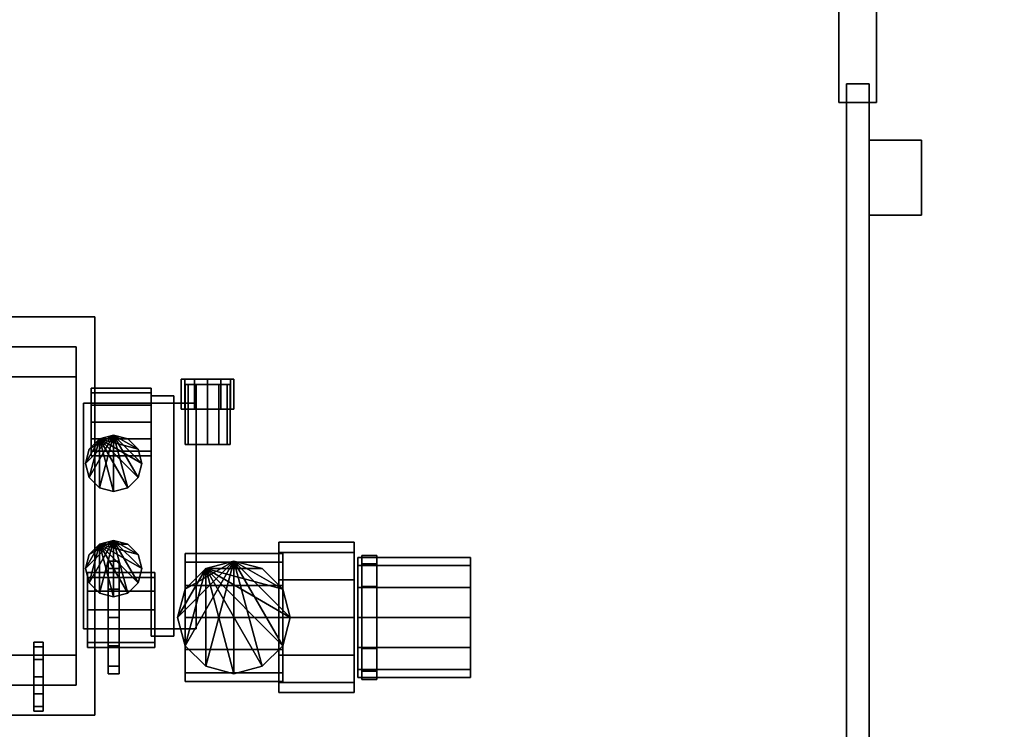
# Model space of a CAD drawing. Header units: millimetres. Extents: x 8500 to 19000, y -3980 to 3980.
# Tile 13 of 31: x 11800 to 14420, y -2118 to -230. Entities that reach past the tile are written whole.
import ezdxf

# ---------------------------------------------------------------- set-up
doc = ezdxf.new("R2010")
doc.units = ezdxf.units.MM

msp = doc.modelspace()

# ---------------------------------------------------------------- linework, layer by layer
for points in [[(8500, -3980, 840), (19000, -3980, 840), (19000, 3980, 840), (8500, 3980, 840)], [(8500, -3980, 900), (8500, 3980, 900), (19000, 3980, 900), (19000, -3980, 900)], [(13980, -450, 2750), (14080, -450, 2750), (14080, 450, 2750), (13980, 450, 2750)], [(13980, -450, 2800), (13980, 450, 2800), (14080, 450, 2800), (14080, -450, 2800)], [(13980, 450, 2750), (13980, 450, 2800), (13980, -450, 2800), (13980, -450, 2750)], [(14080, -450, 2750), (14080, -450, 2800), (14080, 450, 2800), (14080, 450, 2750)], [(14000, -3980, 800), (14060, -3980, 800), (14060, -400, 800), (14000, -400, 800)], [(14000, -3980, 2800), (14000, -400, 2800), (14060, -400, 2800), (14060, -3980, 2800)], [(14060, -400, 800), (14060, -400, 2800), (14000, -400, 2800), (14000, -400, 800)], [(14000, -400, 800), (14000, -400, 2800), (14000, -3980, 2800), (14000, -3980, 800)], [(14060, -3980, 800), (14060, -3980, 2800), (14060, -400, 2800), (14060, -400, 800)], [(13980, -450, 2750), (13980, -450, 2800), (14080, -450, 2800), (14080, -450, 2750)], [(14060, -750, 1700), (14200, -750, 1700), (14200, -550, 1700), (14060, -550, 1700)], [(14060, -750, 2150), (14060, -550, 2150), (14200, -550, 2150), (14200, -750, 2150)], [(14200, -550, 1700), (14200, -550, 2150), (14060, -550, 2150), (14060, -550, 1700)], [(14060, -550, 1700), (14060, -550, 2150), (14060, -750, 2150), (14060, -750, 1700)], [(14200, -750, 1700), (14200, -750, 2150), (14200, -550, 2150), (14200, -550, 1700)], [(14060, -750, 1700), (14060, -750, 2150), (14200, -750, 2150), (14200, -750, 1700)], [(9000, -2080, 900), (12000, -2080, 900), (12000, -1020, 900), (9000, -1020, 900)], [(9000, -2080, 1120), (9000, -1020, 1120), (12000, -1020, 1120), (12000, -2080, 1120)], [(12000, -1020, 900), (12000, -1020, 1120), (9000, -1020, 1120), (9000, -1020, 900)], [(12000, -2080, 900), (12000, -2080, 1120), (12000, -1020, 1120), (12000, -1020, 900)], [(9700, -2000, 1450), (11950, -2000, 1450), (11950, -1100, 1450), (9700, -1100, 1450)], [(9700, -2000, 2020), (9700, -1100, 2020), (11950, -1100, 2020), (11950, -2000, 2020)], [(11950, -1100, 1450), (11950, -1100, 2020), (9700, -1100, 2020), (9700, -1100, 1450)], [(11950, -2000, 1450), (11950, -2000, 2020), (11950, -1100, 2020), (11950, -1100, 1450)], [(9700, -1920, 1120), (11950, -1920, 1120), (11950, -1180, 1120), (9700, -1180, 1120)], [(9700, -1920, 1450), (9700, -1180, 1450), (11950, -1180, 1450), (11950, -1920, 1450)], [(11950, -1180, 1120), (11950, -1180, 1450), (9700, -1180, 1450), (9700, -1180, 1120)], [(11950, -1920, 1120), (11950, -1920, 1450), (11950, -1180, 1450), (11950, -1180, 1120)], [(12265, -1186, 1080.6), (12239.4, -1186, 1055), (12230, -1186, 1020)], [(12265, -1186, 1080.6), (12230, -1186, 1020), (12239.4, -1186, 985)], [(12239.4, -1186, 985), (12230, -1186, 1020), (12230, -1266, 1020), (12239.4, -1266, 985)], [(12230, -1186, 1020), (12239.4, -1186, 1055), (12239.4, -1266, 1055), (12230, -1266, 1020)], [(12265, -1186, 1080.6), (12239.4, -1186, 985), (12265, -1186, 959.4)], [(12265, -1186, 959.4), (12239.4, -1186, 985), (12239.4, -1266, 985), (12265, -1266, 959.4)], [(12239.4, -1186, 1055), (12265, -1186, 1080.6), (12265, -1266, 1080.6), (12239.4, -1266, 1055)], [(12270, -1200, 1072), (12248, -1200, 1050), (12240, -1200, 1020)], [(12270, -1200, 1072), (12240, -1200, 1020), (12248, -1200, 990)], [(12248, -1200, 990), (12240, -1200, 1020), (12240, -1360, 1020), (12248, -1360, 990)], [(12240, -1200, 1020), (12248, -1200, 1050), (12248, -1360, 1050), (12240, -1360, 1020)], [(12270, -1200, 1072), (12248, -1200, 990), (12270, -1200, 968)], [(12270, -1200, 968), (12248, -1200, 990), (12248, -1360, 990), (12270, -1360, 968)], [(12248, -1200, 1050), (12270, -1200, 1072), (12270, -1360, 1072), (12248, -1360, 1050)], [(12265, -1186, 1080.6), (12265, -1186, 959.4), (12300, -1186, 950)], [(12265, -1186, 1080.6), (12300, -1186, 950), (12335, -1186, 959.4)], [(12265, -1186, 1080.6), (12335, -1186, 959.4), (12360.6, -1186, 985)], [(12265, -1186, 1080.6), (12360.6, -1186, 985), (12370, -1186, 1020)], [(12265, -1186, 1080.6), (12370, -1186, 1020), (12360.6, -1186, 1055)], [(12265, -1186, 1080.6), (12360.6, -1186, 1055), (12335, -1186, 1080.6)], [(12265, -1186, 1080.6), (12335, -1186, 1080.6), (12300, -1186, 1090)], [(12300, -1186, 950), (12265, -1186, 959.4), (12265, -1266, 959.4), (12300, -1266, 950)], [(12265, -1186, 1080.6), (12300, -1186, 1090), (12300, -1266, 1090), (12265, -1266, 1080.6)], [(12270, -1200, 1072), (12270, -1200, 968), (12300, -1200, 960)], [(12270, -1200, 1072), (12300, -1200, 960), (12330, -1200, 968)], [(12270, -1200, 1072), (12330, -1200, 968), (12352, -1200, 990)], [(12270, -1200, 1072), (12352, -1200, 990), (12360, -1200, 1020)], [(12270, -1200, 1072), (12360, -1200, 1020), (12352, -1200, 1050)], [(12270, -1200, 1072), (12352, -1200, 1050), (12330, -1200, 1072)], [(12270, -1200, 1072), (12330, -1200, 1072), (12300, -1200, 1080)], [(12300, -1200, 960), (12270, -1200, 968), (12270, -1360, 968), (12300, -1360, 960)], [(12270, -1200, 1072), (12300, -1200, 1080), (12300, -1360, 1080), (12270, -1360, 1072)], [(12300, -1186, 1090), (12335, -1186, 1080.6), (12335, -1266, 1080.6), (12300, -1266, 1090)], [(12335, -1186, 959.4), (12300, -1186, 950), (12300, -1266, 950), (12335, -1266, 959.4)], [(12300, -1200, 1080), (12330, -1200, 1072), (12330, -1360, 1072), (12300, -1360, 1080)], [(12330, -1200, 968), (12300, -1200, 960), (12300, -1360, 960), (12330, -1360, 968)], [(12330, -1200, 1072), (12352, -1200, 1050), (12352, -1360, 1050), (12330, -1360, 1072)], [(12352, -1200, 990), (12330, -1200, 968), (12330, -1360, 968), (12352, -1360, 990)], [(12335, -1186, 1080.6), (12360.6, -1186, 1055), (12360.6, -1266, 1055), (12335, -1266, 1080.6)], [(12360.6, -1186, 985), (12335, -1186, 959.4), (12335, -1266, 959.4), (12360.6, -1266, 985)], [(12352, -1200, 1050), (12360, -1200, 1020), (12360, -1360, 1020), (12352, -1360, 1050)], [(12360, -1200, 1020), (12352, -1200, 990), (12352, -1360, 990), (12360, -1360, 1020)], [(12360.6, -1186, 1055), (12370, -1186, 1020), (12370, -1266, 1020), (12360.6, -1266, 1055)], [(12370, -1186, 1020), (12360.6, -1186, 985), (12360.6, -1266, 985), (12370, -1266, 1020)], [(11990, -1222.1, 1645), (11990, -1222.1, 1555), (11990, -1210, 1600)], [(11990, -1210, 1600), (11990, -1222.1, 1555), (12150, -1222.1, 1555), (12150, -1210, 1600)], [(11990, -1222.1, 1645), (11990, -1210, 1600), (12150, -1210, 1600), (12150, -1222.1, 1645)], [(11990, -1222.1, 1645), (11990, -1255, 1677.9), (11990, -1300, 1690)], [(11990, -1222.1, 1645), (11990, -1300, 1690), (11990, -1345, 1677.9)], [(11990, -1222.1, 1645), (11990, -1345, 1677.9), (11990, -1377.9, 1645)], [(11990, -1222.1, 1645), (11990, -1377.9, 1645), (11990, -1390, 1600)], [(11990, -1222.1, 1645), (11990, -1390, 1600), (11990, -1377.9, 1555)], [(11990, -1222.1, 1645), (11990, -1377.9, 1555), (11990, -1345, 1522.1)], [(11990, -1222.1, 1645), (11990, -1345, 1522.1), (11990, -1300, 1510)], [(11990, -1222.1, 1645), (11990, -1300, 1510), (11990, -1255, 1522.1)], [(11990, -1222.1, 1645), (11990, -1255, 1522.1), (11990, -1222.1, 1555)], [(11990, -1222.1, 1555), (11990, -1255, 1522.1), (12150, -1255, 1522.1), (12150, -1222.1, 1555)], [(11990, -1255, 1677.9), (11990, -1222.1, 1645), (12150, -1222.1, 1645), (12150, -1255, 1677.9)], [(12150, -1210, 1600), (12150, -1222.1, 1555), (12150, -1255, 1522.1)], [(12150, -1210, 1600), (12150, -1255, 1522.1), (12150, -1300, 1510)], [(12150, -1210, 1600), (12150, -1300, 1510), (12150, -1345, 1522.1)], [(12150, -1210, 1600), (12150, -1345, 1522.1), (12150, -1377.9, 1555)], [(12150, -1210, 1600), (12150, -1377.9, 1555), (12150, -1390, 1600)], [(12150, -1210, 1600), (12150, -1390, 1600), (12150, -1377.9, 1645)], [(12150, -1210, 1600), (12150, -1377.9, 1645), (12150, -1345, 1677.9)], [(12150, -1210, 1600), (12150, -1345, 1677.9), (12150, -1300, 1690)], [(12150, -1210, 1600), (12150, -1300, 1690), (12150, -1255, 1677.9)], [(12150, -1210, 1600), (12150, -1255, 1677.9), (12150, -1222.1, 1645)], [(12150, -1870, 1200), (12210, -1870, 1200), (12210, -1230, 1200), (12150, -1230, 1200)], [(12150, -1870, 1500), (12150, -1230, 1500), (12210, -1230, 1500), (12210, -1870, 1500)], [(12210, -1230, 1200), (12210, -1230, 1500), (12150, -1230, 1500), (12150, -1230, 1200)], [(12150, -1230, 1200), (12150, -1230, 1500), (12150, -1870, 1500), (12150, -1870, 1200)], [(12210, -1870, 1200), (12210, -1870, 1500), (12210, -1230, 1500), (12210, -1230, 1200)], [(11970, -1850, 1800), (12270, -1850, 1800), (12270, -1250, 1800), (11970, -1250, 1800)], [(11970, -1850, 2200), (11970, -1250, 2200), (12270, -1250, 2200), (12270, -1850, 2200)], [(12270, -1250, 1800), (12270, -1250, 2200), (11970, -1250, 2200), (11970, -1250, 1800)], [(11970, -1250, 1800), (11970, -1250, 2200), (11970, -1850, 2200), (11970, -1850, 1800)], [(11990, -1255, 1522.1), (11990, -1300, 1510), (12150, -1300, 1510), (12150, -1255, 1522.1)], [(11990, -1300, 1690), (11990, -1255, 1677.9), (12150, -1255, 1677.9), (12150, -1300, 1690)], [(12270, -1850, 1800), (12270, -1850, 2200), (12270, -1250, 2200), (12270, -1250, 1800)], [(12300, -1266, 1090), (12239.4, -1266, 985), (12230, -1266, 1020)], [(12300, -1266, 1090), (12230, -1266, 1020), (12239.4, -1266, 1055)], [(12300, -1266, 1090), (12265, -1266, 959.4), (12239.4, -1266, 985)], [(12300, -1266, 1090), (12239.4, -1266, 1055), (12265, -1266, 1080.6)], [(12300, -1266, 1090), (12300, -1266, 950), (12265, -1266, 959.4)], [(12300, -1266, 1090), (12335, -1266, 1080.6), (12360.6, -1266, 1055)], [(12300, -1266, 1090), (12360.6, -1266, 1055), (12370, -1266, 1020)], [(12300, -1266, 1090), (12370, -1266, 1020), (12360.6, -1266, 985)], [(12300, -1266, 1090), (12360.6, -1266, 985), (12335, -1266, 959.4)], [(12300, -1266, 1090), (12335, -1266, 959.4), (12300, -1266, 950)], [(11990, -1300, 1510), (11990, -1345, 1522.1), (12150, -1345, 1522.1), (12150, -1300, 1510)], [(11990, -1345, 1677.9), (11990, -1300, 1690), (12150, -1300, 1690), (12150, -1345, 1677.9)], [(12050, -1335, 1500), (11985, -1447.5, 1500), (11975, -1410, 1500)], [(12050, -1335, 1500), (11975, -1410, 1500), (11985, -1372.5, 1500)], [(12050, -1335, 1500), (12012.5, -1475, 1500), (11985, -1447.5, 1500)], [(12050, -1335, 1500), (11985, -1372.5, 1500), (12012.5, -1345, 1500)], [(12012.5, -1345, 1200), (12087.5, -1345, 1200), (12050, -1335, 1200)], [(12050, -1335, 1500), (12050, -1485, 1500), (12012.5, -1475, 1500)], [(12012.5, -1345, 1200), (12050, -1335, 1200), (12050, -1335, 1500), (12012.5, -1345, 1500)], [(12050, -1335, 1500), (12087.5, -1345, 1500), (12115, -1372.5, 1500)], [(12050, -1335, 1500), (12115, -1372.5, 1500), (12125, -1410, 1500)], [(12050, -1335, 1500), (12125, -1410, 1500), (12115, -1447.5, 1500)], [(12050, -1335, 1500), (12115, -1447.5, 1500), (12087.5, -1475, 1500)], [(12050, -1335, 1500), (12087.5, -1475, 1500), (12050, -1485, 1500)], [(12050, -1335, 1200), (12087.5, -1345, 1200), (12087.5, -1345, 1500), (12050, -1335, 1500)], [(12012.5, -1345, 1200), (11985, -1372.5, 1200), (11975, -1410, 1200)], [(12012.5, -1345, 1200), (11975, -1410, 1200), (11985, -1447.5, 1200)], [(12012.5, -1345, 1200), (11985, -1447.5, 1200), (12012.5, -1475, 1200)], [(11985, -1372.5, 1200), (12012.5, -1345, 1200), (12012.5, -1345, 1500), (11985, -1372.5, 1500)], [(11990, -1345, 1522.1), (11990, -1377.9, 1555), (12150, -1377.9, 1555), (12150, -1345, 1522.1)], [(11990, -1377.9, 1645), (11990, -1345, 1677.9), (12150, -1345, 1677.9), (12150, -1377.9, 1645)], [(12012.5, -1345, 1200), (12012.5, -1475, 1200), (12050, -1485, 1200)], [(12012.5, -1345, 1200), (12050, -1485, 1200), (12087.5, -1475, 1200)], [(12012.5, -1345, 1200), (12087.5, -1475, 1200), (12115, -1447.5, 1200)], [(12012.5, -1345, 1200), (12115, -1447.5, 1200), (12125, -1410, 1200)], [(12012.5, -1345, 1200), (12125, -1410, 1200), (12115, -1372.5, 1200)], [(12012.5, -1345, 1200), (12115, -1372.5, 1200), (12087.5, -1345, 1200)], [(12087.5, -1345, 1200), (12115, -1372.5, 1200), (12115, -1372.5, 1500), (12087.5, -1345, 1500)], [(12300, -1360, 1080), (12248, -1360, 990), (12240, -1360, 1020)], [(12300, -1360, 1080), (12240, -1360, 1020), (12248, -1360, 1050)], [(12300, -1360, 1080), (12270, -1360, 968), (12248, -1360, 990)], [(12300, -1360, 1080), (12248, -1360, 1050), (12270, -1360, 1072)], [(12300, -1360, 1080), (12300, -1360, 960), (12270, -1360, 968)], [(12300, -1360, 1080), (12330, -1360, 1072), (12352, -1360, 1050)], [(12300, -1360, 1080), (12352, -1360, 1050), (12360, -1360, 1020)], [(12300, -1360, 1080), (12360, -1360, 1020), (12352, -1360, 990)], [(12300, -1360, 1080), (12352, -1360, 990), (12330, -1360, 968)], [(12300, -1360, 1080), (12330, -1360, 968), (12300, -1360, 960)], [(11975, -1410, 1200), (11985, -1372.5, 1200), (11985, -1372.5, 1500), (11975, -1410, 1500)], [(11990, -1377.9, 1555), (11990, -1390, 1600), (12150, -1390, 1600), (12150, -1377.9, 1555)], [(11990, -1390, 1600), (11990, -1377.9, 1645), (12150, -1377.9, 1645), (12150, -1390, 1600)], [(12115, -1372.5, 1200), (12125, -1410, 1200), (12125, -1410, 1500), (12115, -1372.5, 1500)], [(11985, -1447.5, 1200), (11975, -1410, 1200), (11975, -1410, 1500), (11985, -1447.5, 1500)], [(12125, -1410, 1200), (12115, -1447.5, 1200), (12115, -1447.5, 1500), (12125, -1410, 1500)], [(12012.5, -1475, 1200), (11985, -1447.5, 1200), (11985, -1447.5, 1500), (12012.5, -1475, 1500)], [(12115, -1447.5, 1200), (12087.5, -1475, 1200), (12087.5, -1475, 1500), (12115, -1447.5, 1500)], [(12050, -1485, 1200), (12012.5, -1475, 1200), (12012.5, -1475, 1500), (12050, -1485, 1500)], [(12087.5, -1475, 1200), (12050, -1485, 1200), (12050, -1485, 1500), (12087.5, -1475, 1500)], [(12050, -1615, 1500), (11985, -1727.5, 1500), (11975, -1690, 1500)], [(12050, -1615, 1500), (11975, -1690, 1500), (11985, -1652.5, 1500)], [(12050, -1615, 1500), (12012.5, -1755, 1500), (11985, -1727.5, 1500)], [(12050, -1615, 1500), (11985, -1652.5, 1500), (12012.5, -1625, 1500)], [(12012.5, -1625, 1200), (12087.5, -1625, 1200), (12050, -1615, 1200)], [(12050, -1615, 1500), (12050, -1765, 1500), (12012.5, -1755, 1500)], [(12012.5, -1625, 1200), (12050, -1615, 1200), (12050, -1615, 1500), (12012.5, -1625, 1500)], [(12050, -1615, 1500), (12087.5, -1625, 1500), (12115, -1652.5, 1500)], [(12050, -1615, 1500), (12115, -1652.5, 1500), (12125, -1690, 1500)], [(12050, -1615, 1500), (12125, -1690, 1500), (12115, -1727.5, 1500)], [(12050, -1615, 1500), (12115, -1727.5, 1500), (12087.5, -1755, 1500)], [(12050, -1615, 1500), (12087.5, -1755, 1500), (12050, -1765, 1500)], [(12050, -1615, 1200), (12087.5, -1625, 1200), (12087.5, -1625, 1500), (12050, -1615, 1500)], [(12490, -1646.8, 2450), (12490, -1646.8, 2250), (12490, -1620, 2350)], [(12490, -1620, 2350), (12490, -1646.8, 2250), (12690, -1646.8, 2250), (12690, -1620, 2350)], [(12490, -1646.8, 2450), (12490, -1620, 2350), (12690, -1620, 2350), (12690, -1646.8, 2450)], [(12690, -1620, 2350), (12690, -1646.8, 2250), (12690, -1720, 2176.8)], [(12690, -1620, 2350), (12690, -1720, 2176.8), (12690, -1820, 2150)], [(12690, -1620, 2350), (12690, -1820, 2150), (12690, -1920, 2176.8)], [(12690, -1620, 2350), (12690, -1920, 2176.8), (12690, -1993.2, 2250)], [(12690, -1620, 2350), (12690, -1993.2, 2250), (12690, -2020, 2350)], [(12690, -1620, 2350), (12690, -2020, 2350), (12690, -1993.2, 2450)], [(12690, -1620, 2350), (12690, -1993.2, 2450), (12690, -1920, 2523.2)], [(12690, -1620, 2350), (12690, -1920, 2523.2), (12690, -1820, 2550)], [(12690, -1620, 2350), (12690, -1820, 2550), (12690, -1720, 2523.2)], [(12690, -1620, 2350), (12690, -1720, 2523.2), (12690, -1646.8, 2450)], [(12012.5, -1625, 1200), (11985, -1652.5, 1200), (11975, -1690, 1200)], [(12012.5, -1625, 1200), (11975, -1690, 1200), (11985, -1727.5, 1200)], [(12012.5, -1625, 1200), (11985, -1727.5, 1200), (12012.5, -1755, 1200)], [(11985, -1652.5, 1200), (12012.5, -1625, 1200), (12012.5, -1625, 1500), (11985, -1652.5, 1500)], [(12012.5, -1625, 1200), (12012.5, -1755, 1200), (12050, -1765, 1200)], [(12012.5, -1625, 1200), (12050, -1765, 1200), (12087.5, -1755, 1200)], [(12012.5, -1625, 1200), (12087.5, -1755, 1200), (12115, -1727.5, 1200)], [(12012.5, -1625, 1200), (12115, -1727.5, 1200), (12125, -1690, 1200)], [(12012.5, -1625, 1200), (12125, -1690, 1200), (12115, -1652.5, 1200)], [(12012.5, -1625, 1200), (12115, -1652.5, 1200), (12087.5, -1625, 1200)], [(12087.5, -1625, 1200), (12115, -1652.5, 1200), (12115, -1652.5, 1500), (12087.5, -1625, 1500)], [(12240, -1672.8, 2435), (12240, -1672.8, 2265), (12240, -1650, 2350)], [(12240, -1650, 2350), (12240, -1672.8, 2265), (12500, -1672.8, 2265), (12500, -1650, 2350)], [(12240, -1672.8, 2435), (12240, -1650, 2350), (12500, -1650, 2350), (12500, -1672.8, 2435)], [(12490, -1646.8, 2450), (12490, -1720, 2523.2), (12490, -1820, 2550)], [(12490, -1646.8, 2450), (12490, -1820, 2550), (12490, -1920, 2523.2)], [(12490, -1646.8, 2450), (12490, -1920, 2523.2), (12490, -1993.2, 2450)], [(12490, -1646.8, 2450), (12490, -1993.2, 2450), (12490, -2020, 2350)], [(12490, -1646.8, 2450), (12490, -2020, 2350), (12490, -1993.2, 2250)], [(12490, -1646.8, 2450), (12490, -1993.2, 2250), (12490, -1920, 2176.8)], [(12490, -1646.8, 2450), (12490, -1920, 2176.8), (12490, -1820, 2150)], [(12490, -1646.8, 2450), (12490, -1820, 2150), (12490, -1720, 2176.8)], [(12490, -1646.8, 2450), (12490, -1720, 2176.8), (12490, -1646.8, 2250)], [(12490, -1646.8, 2250), (12490, -1720, 2176.8), (12690, -1720, 2176.8), (12690, -1646.8, 2250)], [(12490, -1720, 2523.2), (12490, -1646.8, 2450), (12690, -1646.8, 2450), (12690, -1720, 2523.2)], [(12500, -1650, 2350), (12500, -1672.8, 2265), (12500, -1735, 2202.8)], [(12500, -1650, 2350), (12500, -1735, 2202.8), (12500, -1820, 2180)], [(12500, -1650, 2350), (12500, -1820, 2180), (12500, -1905, 2202.8)], [(12500, -1650, 2350), (12500, -1905, 2202.8), (12500, -1967.2, 2265)], [(12500, -1650, 2350), (12500, -1967.2, 2265), (12500, -1990, 2350)], [(12500, -1650, 2350), (12500, -1990, 2350), (12500, -1967.2, 2435)], [(12500, -1650, 2350), (12500, -1967.2, 2435), (12500, -1905, 2497.2)], [(12500, -1650, 2350), (12500, -1905, 2497.2), (12500, -1820, 2520)], [(12500, -1650, 2350), (12500, -1820, 2520), (12500, -1735, 2497.2)], [(12500, -1650, 2350), (12500, -1735, 2497.2), (12500, -1672.8, 2435)], [(11975, -1690, 1200), (11985, -1652.5, 1200), (11985, -1652.5, 1500), (11975, -1690, 1500)], [(12035, -1690.1, 2725), (12035, -1690.1, 2575), (12035, -1670, 2650)], [(12035, -1670, 2650), (12035, -1690.1, 2575), (12065, -1690.1, 2575), (12065, -1670, 2650)], [(12035, -1690.1, 2725), (12035, -1670, 2650), (12065, -1670, 2650), (12065, -1690.1, 2725)], [(12065, -1670, 2650), (12065, -1690.1, 2575), (12065, -1745, 2520.1)], [(12065, -1670, 2650), (12065, -1745, 2520.1), (12065, -1820, 2500)], [(12065, -1670, 2650), (12065, -1820, 2500), (12065, -1895, 2520.1)], [(12065, -1670, 2650), (12065, -1895, 2520.1), (12065, -1949.9, 2575)], [(12065, -1670, 2650), (12065, -1949.9, 2575), (12065, -1970, 2650)], [(12065, -1670, 2650), (12065, -1970, 2650), (12065, -1949.9, 2725)], [(12065, -1670, 2650), (12065, -1949.9, 2725), (12065, -1895, 2779.9)], [(12065, -1670, 2650), (12065, -1895, 2779.9), (12065, -1820, 2800)], [(12065, -1670, 2650), (12065, -1820, 2800), (12065, -1745, 2779.9)], [(12065, -1670, 2650), (12065, -1745, 2779.9), (12065, -1690.1, 2725)], [(12115, -1652.5, 1200), (12125, -1690, 1200), (12125, -1690, 1500), (12115, -1652.5, 1500)], [(12370, -1670, 2665), (12240.1, -1895, 2665), (12220, -1820, 2665)], [(12370, -1670, 2665), (12220, -1820, 2665), (12240.1, -1745, 2665)], [(12240, -1672.8, 2435), (12240, -1735, 2497.2), (12240, -1820, 2520)], [(12240, -1672.8, 2435), (12240, -1820, 2520), (12240, -1905, 2497.2)], [(12240, -1672.8, 2435), (12240, -1905, 2497.2), (12240, -1967.2, 2435)], [(12240, -1672.8, 2435), (12240, -1967.2, 2435), (12240, -1990, 2350)], [(12240, -1672.8, 2435), (12240, -1990, 2350), (12240, -1967.2, 2265)], [(12240, -1672.8, 2435), (12240, -1967.2, 2265), (12240, -1905, 2202.8)], [(12240, -1672.8, 2435), (12240, -1905, 2202.8), (12240, -1820, 2180)], [(12240, -1672.8, 2435), (12240, -1820, 2180), (12240, -1735, 2202.8)], [(12240, -1672.8, 2435), (12240, -1735, 2202.8), (12240, -1672.8, 2265)], [(12240, -1672.8, 2265), (12240, -1735, 2202.8), (12500, -1735, 2202.8), (12500, -1672.8, 2265)], [(12240, -1735, 2497.2), (12240, -1672.8, 2435), (12500, -1672.8, 2435), (12500, -1735, 2497.2)], [(12370, -1670, 2665), (12295, -1949.9, 2665), (12240.1, -1895, 2665)], [(12370, -1670, 2665), (12240.1, -1745, 2665), (12295, -1690.1, 2665)], [(12295, -1690.1, 2635), (12445, -1690.1, 2635), (12370, -1670, 2635)], [(12370, -1670, 2665), (12370, -1970, 2665), (12295, -1949.9, 2665)], [(12295, -1690.1, 2635), (12370, -1670, 2635), (12370, -1670, 2665), (12295, -1690.1, 2665)], [(12370, -1670, 2665), (12445, -1690.1, 2665), (12499.9, -1745, 2665)], [(12370, -1670, 2665), (12499.9, -1745, 2665), (12520, -1820, 2665)], [(12370, -1670, 2665), (12520, -1820, 2665), (12499.9, -1895, 2665)], [(12370, -1670, 2665), (12499.9, -1895, 2665), (12445, -1949.9, 2665)], [(12370, -1670, 2665), (12445, -1949.9, 2665), (12370, -1970, 2665)], [(12370, -1670, 2635), (12445, -1690.1, 2635), (12445, -1690.1, 2665), (12370, -1670, 2665)], [(12700, -1681.4, 2430), (12700, -1681.4, 2270), (12700, -1660, 2350)], [(12700, -1660, 2350), (12700, -1681.4, 2270), (13000, -1681.4, 2270), (13000, -1660, 2350)], [(12700, -1681.4, 2430), (12700, -1660, 2350), (13000, -1660, 2350), (13000, -1681.4, 2430)], [(12710, -1677.1, 2432.5), (12710, -1677.1, 2267.5), (12710, -1655, 2350)], [(12710, -1655, 2350), (12710, -1677.1, 2267.5), (12750, -1677.1, 2267.5), (12750, -1655, 2350)], [(12710, -1677.1, 2432.5), (12710, -1655, 2350), (12750, -1655, 2350), (12750, -1677.1, 2432.5)], [(12750, -1655, 2350), (12750, -1677.1, 2267.5), (12750, -1737.5, 2207.1)], [(12750, -1655, 2350), (12750, -1737.5, 2207.1), (12750, -1820, 2185)], [(12750, -1655, 2350), (12750, -1820, 2185), (12750, -1902.5, 2207.1)], [(12750, -1655, 2350), (12750, -1902.5, 2207.1), (12750, -1962.9, 2267.5)], [(12750, -1655, 2350), (12750, -1962.9, 2267.5), (12750, -1985, 2350)], [(12750, -1655, 2350), (12750, -1985, 2350), (12750, -1962.9, 2432.5)], [(12750, -1655, 2350), (12750, -1962.9, 2432.5), (12750, -1902.5, 2492.9)], [(12750, -1655, 2350), (12750, -1902.5, 2492.9), (12750, -1820, 2515)], [(12750, -1655, 2350), (12750, -1820, 2515), (12750, -1737.5, 2492.9)], [(12750, -1655, 2350), (12750, -1737.5, 2492.9), (12750, -1677.1, 2432.5)], [(13000, -1660, 2350), (13000, -1681.4, 2270), (13000, -1740, 2211.4)], [(13000, -1660, 2350), (13000, -1740, 2211.4), (13000, -1820, 2190)], [(13000, -1660, 2350), (13000, -1820, 2190), (13000, -1900, 2211.4)], [(13000, -1660, 2350), (13000, -1900, 2211.4), (13000, -1958.6, 2270)], [(13000, -1660, 2350), (13000, -1958.6, 2270), (13000, -1980, 2350)], [(13000, -1660, 2350), (13000, -1980, 2350), (13000, -1958.6, 2430)], [(13000, -1660, 2350), (13000, -1958.6, 2430), (13000, -1900, 2488.6)], [(13000, -1660, 2350), (13000, -1900, 2488.6), (13000, -1820, 2510)], [(13000, -1660, 2350), (13000, -1820, 2510), (13000, -1740, 2488.6)], [(13000, -1660, 2350), (13000, -1740, 2488.6), (13000, -1681.4, 2430)], [(11985, -1727.5, 1200), (11975, -1690, 1200), (11975, -1690, 1500), (11985, -1727.5, 1500)], [(11980, -1713.4, 1700), (11980, -1713.4, 1600), (11980, -1700, 1650)], [(11980, -1700, 1650), (11980, -1713.4, 1600), (12160, -1713.4, 1600), (12160, -1700, 1650)], [(11980, -1713.4, 1700), (11980, -1700, 1650), (12160, -1700, 1650), (12160, -1713.4, 1700)], [(12035, -1690.1, 2725), (12035, -1745, 2779.9), (12035, -1820, 2800)], [(12035, -1690.1, 2725), (12035, -1820, 2800), (12035, -1895, 2779.9)], [(12035, -1690.1, 2725), (12035, -1895, 2779.9), (12035, -1949.9, 2725)], [(12035, -1690.1, 2725), (12035, -1949.9, 2725), (12035, -1970, 2650)], [(12035, -1690.1, 2725), (12035, -1970, 2650), (12035, -1949.9, 2575)], [(12035, -1690.1, 2725), (12035, -1949.9, 2575), (12035, -1895, 2520.1)], [(12035, -1690.1, 2725), (12035, -1895, 2520.1), (12035, -1820, 2500)], [(12035, -1690.1, 2725), (12035, -1820, 2500), (12035, -1745, 2520.1)], [(12035, -1690.1, 2725), (12035, -1745, 2520.1), (12035, -1690.1, 2575)], [(12035, -1690.1, 2575), (12035, -1745, 2520.1), (12065, -1745, 2520.1), (12065, -1690.1, 2575)], [(12035, -1745, 2779.9), (12035, -1690.1, 2725), (12065, -1690.1, 2725), (12065, -1745, 2779.9)], [(12125, -1690, 1200), (12115, -1727.5, 1200), (12115, -1727.5, 1500), (12125, -1690, 1500)], [(12160, -1700, 1650), (12160, -1713.4, 1600), (12160, -1750, 1563.4)], [(12160, -1700, 1650), (12160, -1750, 1563.4), (12160, -1800, 1550)], [(12160, -1700, 1650), (12160, -1800, 1550), (12160, -1850, 1563.4)], [(12160, -1700, 1650), (12160, -1850, 1563.4), (12160, -1886.6, 1600)], [(12160, -1700, 1650), (12160, -1886.6, 1600), (12160, -1900, 1650)], [(12160, -1700, 1650), (12160, -1900, 1650), (12160, -1886.6, 1700)], [(12160, -1700, 1650), (12160, -1886.6, 1700), (12160, -1850, 1736.6)], [(12160, -1700, 1650), (12160, -1850, 1736.6), (12160, -1800, 1750)], [(12160, -1700, 1650), (12160, -1800, 1750), (12160, -1750, 1736.6)], [(12160, -1700, 1650), (12160, -1750, 1736.6), (12160, -1713.4, 1700)], [(12295, -1690.1, 2635), (12240.1, -1745, 2635), (12220, -1820, 2635)], [(12295, -1690.1, 2635), (12220, -1820, 2635), (12240.1, -1895, 2635)], [(12295, -1690.1, 2635), (12240.1, -1895, 2635), (12295, -1949.9, 2635)], [(12240.1, -1745, 2635), (12295, -1690.1, 2635), (12295, -1690.1, 2665), (12240.1, -1745, 2665)], [(12295, -1690.1, 2635), (12295, -1949.9, 2635), (12370, -1970, 2635)], [(12295, -1690.1, 2635), (12370, -1970, 2635), (12445, -1949.9, 2635)], [(12295, -1690.1, 2635), (12445, -1949.9, 2635), (12499.9, -1895, 2635)], [(12295, -1690.1, 2635), (12499.9, -1895, 2635), (12520, -1820, 2635)], [(12295, -1690.1, 2635), (12520, -1820, 2635), (12499.9, -1745, 2635)], [(12295, -1690.1, 2635), (12499.9, -1745, 2635), (12445, -1690.1, 2635)], [(12445, -1690.1, 2635), (12499.9, -1745, 2635), (12499.9, -1745, 2665), (12445, -1690.1, 2665)], [(12700, -1681.4, 2430), (12700, -1740, 2488.6), (12700, -1820, 2510)], [(12700, -1681.4, 2430), (12700, -1820, 2510), (12700, -1900, 2488.6)], [(12700, -1681.4, 2430), (12700, -1900, 2488.6), (12700, -1958.6, 2430)], [(12700, -1681.4, 2430), (12700, -1958.6, 2430), (12700, -1980, 2350)], [(12700, -1681.4, 2430), (12700, -1980, 2350), (12700, -1958.6, 2270)], [(12700, -1681.4, 2430), (12700, -1958.6, 2270), (12700, -1900, 2211.4)], [(12700, -1681.4, 2430), (12700, -1900, 2211.4), (12700, -1820, 2190)], [(12700, -1681.4, 2430), (12700, -1820, 2190), (12700, -1740, 2211.4)], [(12700, -1681.4, 2430), (12700, -1740, 2211.4), (12700, -1681.4, 2270)], [(12700, -1681.4, 2270), (12700, -1740, 2211.4), (13000, -1740, 2211.4), (13000, -1681.4, 2270)], [(12700, -1740, 2488.6), (12700, -1681.4, 2430), (13000, -1681.4, 2430), (13000, -1740, 2488.6)], [(12710, -1677.1, 2432.5), (12710, -1737.5, 2492.9), (12710, -1820, 2515)], [(12710, -1677.1, 2432.5), (12710, -1820, 2515), (12710, -1902.5, 2492.9)], [(12710, -1677.1, 2432.5), (12710, -1902.5, 2492.9), (12710, -1962.9, 2432.5)], [(12710, -1677.1, 2432.5), (12710, -1962.9, 2432.5), (12710, -1985, 2350)], [(12710, -1677.1, 2432.5), (12710, -1985, 2350), (12710, -1962.9, 2267.5)], [(12710, -1677.1, 2432.5), (12710, -1962.9, 2267.5), (12710, -1902.5, 2207.1)], [(12710, -1677.1, 2432.5), (12710, -1902.5, 2207.1), (12710, -1820, 2185)], [(12710, -1677.1, 2432.5), (12710, -1820, 2185), (12710, -1737.5, 2207.1)], [(12710, -1677.1, 2432.5), (12710, -1737.5, 2207.1), (12710, -1677.1, 2267.5)], [(12710, -1677.1, 2267.5), (12710, -1737.5, 2207.1), (12750, -1737.5, 2207.1), (12750, -1677.1, 2267.5)], [(12710, -1737.5, 2492.9), (12710, -1677.1, 2432.5), (12750, -1677.1, 2432.5), (12750, -1737.5, 2492.9)], [(11980, -1713.4, 1700), (11980, -1750, 1736.6), (11980, -1800, 1750)], [(11980, -1713.4, 1700), (11980, -1800, 1750), (11980, -1850, 1736.6)], [(11980, -1713.4, 1700), (11980, -1850, 1736.6), (11980, -1886.6, 1700)], [(11980, -1713.4, 1700), (11980, -1886.6, 1700), (11980, -1900, 1650)], [(11980, -1713.4, 1700), (11980, -1900, 1650), (11980, -1886.6, 1600)], [(11980, -1713.4, 1700), (11980, -1886.6, 1600), (11980, -1850, 1563.4)], [(11980, -1713.4, 1700), (11980, -1850, 1563.4), (11980, -1800, 1550)], [(11980, -1713.4, 1700), (11980, -1800, 1550), (11980, -1750, 1563.4)], [(11980, -1713.4, 1700), (11980, -1750, 1563.4), (11980, -1713.4, 1600)], [(11980, -1713.4, 1600), (11980, -1750, 1563.4), (12160, -1750, 1563.4), (12160, -1713.4, 1600)], [(11980, -1750, 1736.6), (11980, -1713.4, 1700), (12160, -1713.4, 1700), (12160, -1750, 1736.6)], [(12012.5, -1755, 1200), (11985, -1727.5, 1200), (11985, -1727.5, 1500), (12012.5, -1755, 1500)], [(12115, -1727.5, 1200), (12087.5, -1755, 1200), (12087.5, -1755, 1500), (12115, -1727.5, 1500)], [(12490, -1720, 2176.8), (12490, -1820, 2150), (12690, -1820, 2150), (12690, -1720, 2176.8)], [(12490, -1820, 2550), (12490, -1720, 2523.2), (12690, -1720, 2523.2), (12690, -1820, 2550)], [(11980, -1750, 1563.4), (11980, -1800, 1550), (12160, -1800, 1550), (12160, -1750, 1563.4)], [(11980, -1800, 1750), (11980, -1750, 1736.6), (12160, -1750, 1736.6), (12160, -1800, 1750)], [(12050, -1765, 1200), (12012.5, -1755, 1200), (12012.5, -1755, 1500), (12050, -1765, 1500)], [(12035, -1745, 2520.1), (12035, -1820, 2500), (12065, -1820, 2500), (12065, -1745, 2520.1)], [(12035, -1820, 2800), (12035, -1745, 2779.9), (12065, -1745, 2779.9), (12065, -1820, 2800)], [(12087.5, -1755, 1200), (12050, -1765, 1200), (12050, -1765, 1500), (12087.5, -1755, 1500)], [(12220, -1820, 2635), (12240.1, -1745, 2635), (12240.1, -1745, 2665), (12220, -1820, 2665)], [(12240, -1735, 2202.8), (12240, -1820, 2180), (12500, -1820, 2180), (12500, -1735, 2202.8)], [(12240, -1820, 2520), (12240, -1735, 2497.2), (12500, -1735, 2497.2), (12500, -1820, 2520)], [(12499.9, -1745, 2635), (12520, -1820, 2635), (12520, -1820, 2665), (12499.9, -1745, 2665)], [(12700, -1740, 2211.4), (12700, -1820, 2190), (13000, -1820, 2190), (13000, -1740, 2211.4)], [(12700, -1820, 2510), (12700, -1740, 2488.6), (13000, -1740, 2488.6), (13000, -1820, 2510)], [(12710, -1737.5, 2207.1), (12710, -1820, 2185), (12750, -1820, 2185), (12750, -1737.5, 2207.1)], [(12710, -1820, 2515), (12710, -1737.5, 2492.9), (12750, -1737.5, 2492.9), (12750, -1820, 2515)], [(11980, -1800, 1550), (11980, -1850, 1563.4), (12160, -1850, 1563.4), (12160, -1800, 1550)], [(11980, -1850, 1736.6), (11980, -1800, 1750), (12160, -1800, 1750), (12160, -1850, 1736.6)], [(12035, -1820, 2500), (12035, -1895, 2520.1), (12065, -1895, 2520.1), (12065, -1820, 2500)], [(12035, -1895, 2779.9), (12035, -1820, 2800), (12065, -1820, 2800), (12065, -1895, 2779.9)], [(12240.1, -1895, 2635), (12220, -1820, 2635), (12220, -1820, 2665), (12240.1, -1895, 2665)], [(12240, -1820, 2180), (12240, -1905, 2202.8), (12500, -1905, 2202.8), (12500, -1820, 2180)], [(12240, -1905, 2497.2), (12240, -1820, 2520), (12500, -1820, 2520), (12500, -1905, 2497.2)], [(12490, -1820, 2150), (12490, -1920, 2176.8), (12690, -1920, 2176.8), (12690, -1820, 2150)], [(12490, -1920, 2523.2), (12490, -1820, 2550), (12690, -1820, 2550), (12690, -1920, 2523.2)], [(12520, -1820, 2635), (12499.9, -1895, 2635), (12499.9, -1895, 2665), (12520, -1820, 2665)], [(12700, -1820, 2190), (12700, -1900, 2211.4), (13000, -1900, 2211.4), (13000, -1820, 2190)], [(12700, -1900, 2488.6), (12700, -1820, 2510), (13000, -1820, 2510), (13000, -1900, 2488.6)], [(12710, -1820, 2185), (12710, -1902.5, 2207.1), (12750, -1902.5, 2207.1), (12750, -1820, 2185)], [(12710, -1902.5, 2492.9), (12710, -1820, 2515), (12750, -1820, 2515), (12750, -1902.5, 2492.9)], [(11970, -1850, 1800), (11970, -1850, 2200), (12270, -1850, 2200), (12270, -1850, 1800)], [(11980, -1850, 1563.4), (11980, -1886.6, 1600), (12160, -1886.6, 1600), (12160, -1850, 1563.4)], [(11980, -1886.6, 1700), (11980, -1850, 1736.6), (12160, -1850, 1736.6), (12160, -1886.6, 1700)], [(11837.5, -1897.8, 2246), (11837.5, -1897.8, 2154), (11837.5, -1885.5, 2200)], [(11837.5, -1885.5, 2200), (11837.5, -1897.8, 2154), (11862.5, -1897.8, 2154), (11862.5, -1885.5, 2200)], [(11837.5, -1897.8, 2246), (11837.5, -1885.5, 2200), (11862.5, -1885.5, 2200), (11862.5, -1897.8, 2246)], [(11862.5, -1885.5, 2200), (11862.5, -1897.8, 2154), (11862.5, -1931.5, 2120.3)], [(11862.5, -1885.5, 2200), (11862.5, -1931.5, 2120.3), (11862.5, -1977.5, 2108)], [(11862.5, -1885.5, 2200), (11862.5, -1977.5, 2108), (11862.5, -2023.5, 2120.3)], [(11862.5, -1885.5, 2200), (11862.5, -2023.5, 2120.3), (11862.5, -2057.2, 2154)], [(11862.5, -1885.5, 2200), (11862.5, -2057.2, 2154), (11862.5, -2069.5, 2200)], [(11862.5, -1885.5, 2200), (11862.5, -2069.5, 2200), (11862.5, -2057.2, 2246)], [(11862.5, -1885.5, 2200), (11862.5, -2057.2, 2246), (11862.5, -2023.5, 2279.7)], [(11862.5, -1885.5, 2200), (11862.5, -2023.5, 2279.7), (11862.5, -1977.5, 2292)], [(11862.5, -1885.5, 2200), (11862.5, -1977.5, 2292), (11862.5, -1931.5, 2279.7)], [(11862.5, -1885.5, 2200), (11862.5, -1931.5, 2279.7), (11862.5, -1897.8, 2246)], [(12150, -1870, 1200), (12150, -1870, 1500), (12210, -1870, 1500), (12210, -1870, 1200)], [(11837.5, -1897.8, 2246), (11837.5, -1931.5, 2279.7), (11837.5, -1977.5, 2292)], [(11837.5, -1897.8, 2246), (11837.5, -1977.5, 2292), (11837.5, -2023.5, 2279.7)], [(11837.5, -1897.8, 2246), (11837.5, -2023.5, 2279.7), (11837.5, -2057.2, 2246)], [(11837.5, -1897.8, 2246), (11837.5, -2057.2, 2246), (11837.5, -2069.5, 2200)], [(11837.5, -1897.8, 2246), (11837.5, -2069.5, 2200), (11837.5, -2057.2, 2154)], [(11837.5, -1897.8, 2246), (11837.5, -2057.2, 2154), (11837.5, -2023.5, 2120.3)], [(11837.5, -1897.8, 2246), (11837.5, -2023.5, 2120.3), (11837.5, -1977.5, 2108)], [(11837.5, -1897.8, 2246), (11837.5, -1977.5, 2108), (11837.5, -1931.5, 2120.3)], [(11837.5, -1897.8, 2246), (11837.5, -1931.5, 2120.3), (11837.5, -1897.8, 2154)], [(11837.5, -1897.8, 2154), (11837.5, -1931.5, 2120.3), (11862.5, -1931.5, 2120.3), (11862.5, -1897.8, 2154)], [(11837.5, -1931.5, 2279.7), (11837.5, -1897.8, 2246), (11862.5, -1897.8, 2246), (11862.5, -1931.5, 2279.7)], [(11980, -1886.6, 1600), (11980, -1900, 1650), (12160, -1900, 1650), (12160, -1886.6, 1600)], [(11980, -1900, 1650), (11980, -1886.6, 1700), (12160, -1886.6, 1700), (12160, -1900, 1650)], [(12035, -1895, 2520.1), (12035, -1949.9, 2575), (12065, -1949.9, 2575), (12065, -1895, 2520.1)], [(12035, -1949.9, 2725), (12035, -1895, 2779.9), (12065, -1895, 2779.9), (12065, -1949.9, 2725)], [(12240, -1905, 2202.8), (12240, -1967.2, 2265), (12500, -1967.2, 2265), (12500, -1905, 2202.8)], [(12240, -1967.2, 2435), (12240, -1905, 2497.2), (12500, -1905, 2497.2), (12500, -1967.2, 2435)], [(12295, -1949.9, 2635), (12240.1, -1895, 2635), (12240.1, -1895, 2665), (12295, -1949.9, 2665)], [(12499.9, -1895, 2635), (12445, -1949.9, 2635), (12445, -1949.9, 2665), (12499.9, -1895, 2665)], [(12700, -1900, 2211.4), (12700, -1958.6, 2270), (13000, -1958.6, 2270), (13000, -1900, 2211.4)], [(12700, -1958.6, 2430), (12700, -1900, 2488.6), (13000, -1900, 2488.6), (13000, -1958.6, 2430)], [(12710, -1902.5, 2207.1), (12710, -1962.9, 2267.5), (12750, -1962.9, 2267.5), (12750, -1902.5, 2207.1)], [(12710, -1962.9, 2432.5), (12710, -1902.5, 2492.9), (12750, -1902.5, 2492.9), (12750, -1962.9, 2432.5)], [(9700, -1920, 1120), (9700, -1920, 1450), (11950, -1920, 1450), (11950, -1920, 1120)], [(11837.5, -1931.5, 2120.3), (11837.5, -1977.5, 2108), (11862.5, -1977.5, 2108), (11862.5, -1931.5, 2120.3)], [(11837.5, -1977.5, 2292), (11837.5, -1931.5, 2279.7), (11862.5, -1931.5, 2279.7), (11862.5, -1977.5, 2292)], [(12490, -1920, 2176.8), (12490, -1993.2, 2250), (12690, -1993.2, 2250), (12690, -1920, 2176.8)], [(12490, -1993.2, 2450), (12490, -1920, 2523.2), (12690, -1920, 2523.2), (12690, -1993.2, 2450)], [(12035, -1949.9, 2575), (12035, -1970, 2650), (12065, -1970, 2650), (12065, -1949.9, 2575)], [(12035, -1970, 2650), (12035, -1949.9, 2725), (12065, -1949.9, 2725), (12065, -1970, 2650)], [(12370, -1970, 2635), (12295, -1949.9, 2635), (12295, -1949.9, 2665), (12370, -1970, 2665)], [(12445, -1949.9, 2635), (12370, -1970, 2635), (12370, -1970, 2665), (12445, -1949.9, 2665)], [(12700, -1958.6, 2270), (12700, -1980, 2350), (13000, -1980, 2350), (13000, -1958.6, 2270)], [(12700, -1980, 2350), (12700, -1958.6, 2430), (13000, -1958.6, 2430), (13000, -1980, 2350)], [(12710, -1962.9, 2267.5), (12710, -1985, 2350), (12750, -1985, 2350), (12750, -1962.9, 2267.5)], [(12710, -1985, 2350), (12710, -1962.9, 2432.5), (12750, -1962.9, 2432.5), (12750, -1985, 2350)], [(11837.5, -1977.5, 2108), (11837.5, -2023.5, 2120.3), (11862.5, -2023.5, 2120.3), (11862.5, -1977.5, 2108)], [(11837.5, -2023.5, 2279.7), (11837.5, -1977.5, 2292), (11862.5, -1977.5, 2292), (11862.5, -2023.5, 2279.7)], [(12240, -1967.2, 2265), (12240, -1990, 2350), (12500, -1990, 2350), (12500, -1967.2, 2265)], [(12240, -1990, 2350), (12240, -1967.2, 2435), (12500, -1967.2, 2435), (12500, -1990, 2350)], [(9700, -2000, 1450), (9700, -2000, 2020), (11950, -2000, 2020), (11950, -2000, 1450)], [(12490, -1993.2, 2250), (12490, -2020, 2350), (12690, -2020, 2350), (12690, -1993.2, 2250)], [(12490, -2020, 2350), (12490, -1993.2, 2450), (12690, -1993.2, 2450), (12690, -2020, 2350)], [(11837.5, -2023.5, 2120.3), (11837.5, -2057.2, 2154), (11862.5, -2057.2, 2154), (11862.5, -2023.5, 2120.3)], [(11837.5, -2057.2, 2246), (11837.5, -2023.5, 2279.7), (11862.5, -2023.5, 2279.7), (11862.5, -2057.2, 2246)], [(11837.5, -2057.2, 2154), (11837.5, -2069.5, 2200), (11862.5, -2069.5, 2200), (11862.5, -2057.2, 2154)], [(11837.5, -2069.5, 2200), (11837.5, -2057.2, 2246), (11862.5, -2057.2, 2246), (11862.5, -2069.5, 2200)], [(9000, -2080, 900), (9000, -2080, 1120), (12000, -2080, 1120), (12000, -2080, 900)]]:
    msp.add_3dface(points)

doc.saveas('drawing.dxf')
